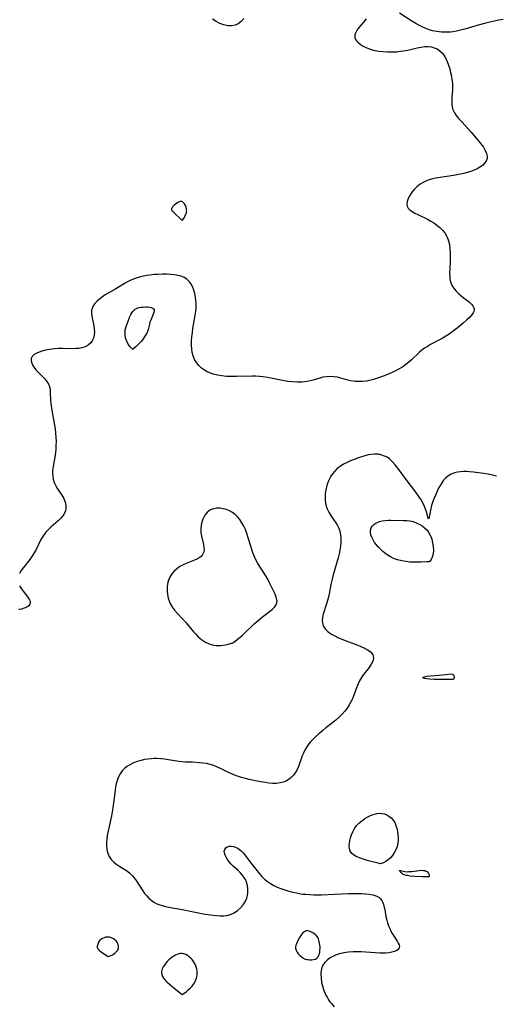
# Model space of a CAD drawing. Header units: inches. Extents: x 1073367 to 1082519, y 1569854 to 1574957.
# Tile 99 of 256: x 1075093 to 1075286, y 1573451 to 1573850. Entities that reach past the tile are written whole.
import ezdxf

# ---------------------------------------------------------------- set-up
doc = ezdxf.new("R2010")
doc.units = ezdxf.units.IN
doc.header["$MEASUREMENT"] = 0
doc.layers.add('CGG_CurvaNivelLidar_v1', color=7, linetype='Continuous', lineweight=30, true_color=0x008008)

msp = doc.modelspace()

# ---------------------------------------------------------------- linework, layer by layer
at = {"layer": 'CGG_CurvaNivelLidar_v1'}
for points in [[(1075288.6769, 1573850.3562, 66), (1075286.9284, 1573850.0698, 66), (1075283.8281, 1573849.4571, 66), (1075281.1705, 1573848.8267, 66), (1075278.5837, 1573848.1224, 66), (1075273.1226, 1573846.4998, 66), (1075271.4571, 1573846.0408, 66), (1075269.7882, 1573845.655, 66), (1075268.2685, 1573845.4019, 66), (1075267.3009, 1573845.3009, 66), (1075265.4715, 1573845.2279, 66), (1075263.6419, 1573845.2971, 66), (1075261.8227, 1573845.5062, 66), (1075260.0256, 1573845.8646, 66), (1075258.7142, 1573846.2377, 66), (1075257.2946, 1573846.7572, 66), (1075255.9022, 1573847.3712, 66), (1075254.5343, 1573848.0598, 66), (1075253.2959, 1573848.7462, 66), (1075251.6743, 1573849.7221, 66), (1075246.6852, 1573852.9628, 66)], [(1075233.131, 1573850.6811, 66), (1075231.3139, 1573848.5009, 66), (1075230.5167, 1573847.5103, 66), (1075229.7925, 1573846.5464, 66), (1075229.1794, 1573845.6156, 66), (1075228.779, 1573844.8481, 66), (1075228.5504, 1573844.1661, 66), (1075228.4817, 1573843.4933, 66), (1075228.5929, 1573842.8463, 66), (1075228.8677, 1573842.2177, 66), (1075229.2349, 1573841.6793, 66), (1075229.7024, 1573841.1655, 66), (1075230.7343, 1573840.3241, 66), (1075231.9755, 1573839.5703, 66), (1075233.3767, 1573838.9118, 66), (1075235.1791, 1573838.2714, 66), (1075236.6875, 1573837.8719, 66), (1075238.2501, 1573837.5755, 66), (1075240.0114, 1573837.375, 66), (1075241.8008, 1573837.2742, 66), (1075243.7044, 1573837.2491, 66), (1075245.6088, 1573837.3352, 66), (1075246.9698, 1573837.4851, 66), (1075248.3231, 1573837.6972, 66), (1075249.9837, 1573838.0195, 66), (1075253.8904, 1573838.8846, 66), (1075255.4124, 1573839.1814, 66), (1075256.8917, 1573839.3773, 66), (1075258.3192, 1573839.4152, 66), (1075259.5805, 1573839.2676, 66), (1075260.7716, 1573838.9559, 66), (1075261.8736, 1573838.4985, 66), (1075263.071, 1573837.731, 66), (1075264.0588, 1573836.6899, 66), (1075264.766, 1573835.6737, 66), (1075265.4067, 1573834.5427, 66), (1075265.9824, 1573833.3226, 66), (1075266.556, 1573831.8528, 66), (1075267.0133, 1573830.4199, 66), (1075267.3976, 1573828.9543, 66), (1075267.7111, 1573827.475, 66), (1075267.9512, 1573825.9996, 66), (1075268.1038, 1573824.6179, 66), (1075268.1549, 1573823.701, 66), (1075268.1515, 1573822.8242, 66), (1075268.1002, 1573821.7408, 66), (1075267.8968, 1573818.8508, 66), (1075267.8437, 1573817.4294, 66), (1075267.8845, 1573816.0452, 66), (1075267.9961, 1573815.1178, 66), (1075268.205, 1573814.2202, 66), (1075268.5199, 1573813.3825, 66), (1075268.9368, 1573812.5732, 66), (1075269.6926, 1573811.4364, 66), (1075270.7317, 1573810.1369, 66), (1075271.8848, 1573808.8406, 66), (1075275.7077, 1573804.7045, 66), (1075276.9872, 1573803.2631, 66), (1075278.6298, 1573801.3242, 66), (1075279.7126, 1573799.9526, 66), (1075280.6754, 1573798.5916, 66), (1075281.4635, 1573797.2472, 66), (1075281.9479, 1573796.1188, 66), (1075282.2086, 1573795.0239, 66), (1075282.1875, 1573793.9804, 66), (1075281.8352, 1573792.9978, 66), (1075281.1956, 1573792.086, 66), (1075280.3257, 1573791.2466, 66), (1075279.3036, 1573790.5057, 66), (1075278.1396, 1573789.841, 66), (1075276.8948, 1573789.2694, 66), (1075275.5648, 1573788.7657, 66), (1075274.1695, 1573788.323, 66), (1075272.7069, 1573787.9314, 66), (1075271.3468, 1573787.6189, 66), (1075269.9653, 1573787.3448, 66), (1075268.5693, 1573787.1091, 66), (1075263.2169, 1573786.3513, 66), (1075261.3236, 1573786.0119, 66), (1075259.9973, 1573785.7234, 66), (1075258.7121, 1573785.3645, 66), (1075257.6252, 1573784.9662, 66), (1075256.5841, 1573784.4895, 66), (1075255.0396, 1573783.5823, 66), (1075253.6547, 1573782.5078, 66), (1075252.5977, 1573781.4469, 66), (1075251.6781, 1573780.3127, 66), (1075250.8289, 1573779.0407, 66), (1075250.1658, 1573777.7727, 66), (1075249.7359, 1573776.5484, 66), (1075249.6025, 1573775.5551, 66), (1075249.7254, 1573774.7323, 66), (1075250.1847, 1573773.9155, 66), (1075250.4013, 1573773.6654, 66), (1075250.8402, 1573773.25, 66), (1075251.7859, 1573772.5538, 66), (1075252.8988, 1573771.8933, 66), (1075254.1312, 1573771.2533, 66), (1075258.006, 1573769.3758, 66), (1075259.3188, 1573768.6617, 66), (1075260.5942, 1573767.8833, 66), (1075261.8107, 1573767.0339, 66), (1075262.9994, 1573766.0585, 66), (1075264.0769, 1573764.9967, 66), (1075265.0176, 1573763.8462, 66), (1075265.7882, 1573762.5997, 66), (1075266.045, 1573762.0625, 66), (1075266.5597, 1573760.6243, 66), (1075266.9076, 1573759.1091, 66), (1075267.1236, 1573757.5399, 66), (1075267.2349, 1573755.9363, 66), (1075267.2616, 1573754.3154, 66), (1075267.2069, 1573752.4258, 66), (1075267.0495, 1573749.3493, 66), (1075267.0039, 1573747.8569, 66), (1075267.0205, 1573746.4151, 66), (1075267.1177, 1573745.2081, 66), (1075267.3454, 1573744.0554, 66), (1075267.7451, 1573742.9696, 66), (1075268.3062, 1573741.9441, 66), (1075268.9456, 1573741.0531, 66), (1075269.6751, 1573740.2087, 66), (1075270.5882, 1573739.2916, 66), (1075271.5572, 1573738.4262, 66), (1075272.5561, 1573737.616, 66), (1075274.3476, 1573736.2674, 66), (1075275.1616, 1573735.616, 66), (1075275.8679, 1573734.9574, 66), (1075276.4303, 1573734.278, 66), (1075276.744, 1573733.7197, 66), (1075276.931, 1573733.0303, 66), (1075276.8864, 1573732.2868, 66), (1075276.5534, 1573731.4275, 66), (1075275.9097, 1573730.4951, 66), (1075275.0478, 1573729.5618, 66), (1075274.0317, 1573728.6148, 66), (1075272.4301, 1573727.2265, 66), (1075269.9912, 1573725.2262, 66), (1075268.4338, 1573724.0351, 66), (1075266.7633, 1573722.8476, 66), (1075265.3986, 1573721.946, 66), (1075264.0101, 1573721.0938, 66), (1075262.6007, 1573720.3023, 66), (1075259.1685, 1573718.5427, 66), (1075257.9512, 1573717.8398, 66), (1075256.778, 1573717.0728, 66), (1075255.6604, 1573716.2349, 66), (1075254.618, 1573715.3362, 66), (1075251.5747, 1573712.4098, 66), (1075250.4837, 1573711.4363, 66), (1075249.2587, 1573710.4721, 66), (1075247.9659, 1573709.5856, 66), (1075246.7713, 1573708.8662, 66), (1075245.539, 1573708.1971, 66), (1075244.2784, 1573707.5667, 66), (1075242.7263, 1573706.8453, 66), (1075241.1508, 1573706.1697, 66), (1075238.5238, 1573705.1749, 66), (1075236.1515, 1573704.4264, 66), (1075234.9695, 1573704.1203, 66), (1075233.2794, 1573703.7885, 66), (1075231.5873, 1573703.5901, 66), (1075229.9031, 1573703.5423, 66), (1075228.7864, 1573703.6062, 66), (1075227.8997, 1573703.7148, 66), (1075226.8163, 1573703.9082, 66), (1075225.747, 1573704.1539, 66), (1075222.9154, 1573704.94, 66), (1075221.5069, 1573705.2881, 66), (1075220.035, 1573705.5356, 66), (1075218.5572, 1573705.6293, 66), (1075217.0511, 1573705.5403, 66), (1075215.5597, 1573705.2837, 66), (1075214.2702, 1573704.948, 66), (1075211.6822, 1573704.1667, 66), (1075210.4619, 1573703.8475, 66), (1075209.2166, 1573703.5881, 66), (1075208.2184, 1573703.4373, 66), (1075207.022, 1573703.3295, 66), (1075205.1593, 1573703.2987, 66), (1075203.2744, 1573703.4006, 66), (1075201.3773, 1573703.6086, 66), (1075198.5522, 1573704.0764, 66), (1075193.0873, 1573705.2096, 66), (1075191.3766, 1573705.4918, 66), (1075189.8636, 1573705.6657, 66), (1075188.3426, 1573705.7612, 66), (1075186.9659, 1573705.78, 66), (1075180.4653, 1573705.5924, 66), (1075178.2434, 1573705.5797, 66), (1075176.4024, 1573705.662, 66), (1075174.5679, 1573705.8458, 66), (1075172.7746, 1573706.1405, 66), (1075171.0426, 1573706.5653, 66), (1075169.9578, 1573706.9268, 66), (1075168.9197, 1573707.3686, 66), (1075167.5665, 1573708.1337, 66), (1075166.3307, 1573709.0556, 66), (1075165.2252, 1573710.1162, 66), (1075164.2808, 1573711.288, 66), (1075163.4993, 1573712.5702, 66), (1075162.9056, 1573713.954, 66), (1075162.5485, 1573715.2884, 66), (1075162.3389, 1573716.6853, 66), (1075162.2429, 1573718.3625, 66), (1075162.2732, 1573720.0837, 66), (1075162.396, 1573721.7357, 66), (1075162.5953, 1573723.4028, 66), (1075162.8575, 1573725.0807, 66), (1075163.519, 1573728.8259, 66), (1075163.7771, 1573730.4601, 66), (1075163.9786, 1573732.0876, 66), (1075164.0942, 1573733.7036, 66), (1075164.1042, 1573735.0944, 66), (1075164.0318, 1573736.4651, 66), (1075163.8819, 1573737.8077, 66), (1075163.6034, 1573739.3311, 66), (1075163.2568, 1573740.5831, 66), (1075162.8083, 1573741.7673, 66), (1075162.2568, 1573742.8668, 66), (1075161.4338, 1573744.0645, 66), (1075160.4275, 1573745.0561, 66), (1075159.2919, 1573745.7662, 66), (1075158.0088, 1573746.279, 66), (1075156.7098, 1573746.6113, 66), (1075155.3365, 1573746.8427, 66), (1075153.7969, 1573747.015, 66), (1075152.2101, 1573747.1103, 66), (1075150.4405, 1573747.1213, 66), (1075148.6479, 1573747.0501, 66), (1075147.0824, 1573746.9313, 66), (1075145.5187, 1573746.7586, 66), (1075144.1706, 1573746.5612, 66), (1075142.8352, 1573746.3169, 66), (1075141.5181, 1573746.0218, 66), (1075140.2414, 1573745.6733, 66), (1075138.9958, 1573745.255, 66), (1075137.3162, 1573744.5346, 66), (1075136.3137, 1573744.0192, 66), (1075135.3365, 1573743.4652, 66), (1075131.5192, 1573741.1387, 66), (1075128.4478, 1573739.4666, 66), (1075127.2566, 1573738.7495, 66), (1075126.1189, 1573737.9837, 66), (1075125.0509, 1573737.1729, 66), (1075123.9238, 1573736.1745, 66), (1075122.9606, 1573735.1158, 66), (1075122.214, 1573733.9912, 66), (1075121.7509, 1573732.7905, 66), (1075121.6988, 1573732.5388, 66), (1075121.6233, 1573731.315, 66), (1075121.7574, 1573730.0335, 66), (1075122.5817, 1573726.1003, 66), (1075122.7723, 1573724.8465, 66), (1075122.8455, 1573723.6124, 66), (1075122.744, 1573722.3182, 66), (1075122.449, 1573721.1075, 66), (1075121.9578, 1573720.0231, 66), (1075121.703, 1573719.6361, 66), (1075121.3871, 1573719.2538, 66), (1075120.3852, 1573718.3918, 66), (1075119.1613, 1573717.7127, 66), (1075117.7611, 1573717.2387, 66), (1075116.6372, 1573717.0327, 66), (1075115.4519, 1573716.9254, 66), (1075113.6654, 1573716.8879, 66), (1075110.0762, 1573716.9672, 66), (1075108.3278, 1573716.9615, 66), (1075106.475, 1573716.8501, 66), (1075104.6637, 1573716.6222, 66), (1075103.0436, 1573716.3065, 66), (1075101.5184, 1573715.9009, 66), (1075100.4263, 1573715.5289, 66), (1075099.4371, 1573715.1011, 66), (1075098.404, 1573714.4879, 66), (1075097.606, 1573713.7403, 66), (1075097.1708, 1573712.8839, 66), (1075097.1512, 1573711.9716, 66), (1075097.4481, 1573710.9849, 66), (1075097.8882, 1573710.102, 66), (1075098.4644, 1573709.2023, 66), (1075099.1528, 1573708.3071, 66), (1075099.9139, 1573707.452, 66), (1075102.7395, 1573704.6443, 66), (1075103.6101, 1573703.6156, 66), (1075104.2851, 1573702.5047, 66), (1075104.6269, 1573701.5714, 66), (1075104.8701, 1573700.2421, 66), (1075104.9639, 1573698.8262, 66), (1075105.0603, 1573696.1132, 66), (1075105.1502, 1573694.8599, 66), (1075105.2865, 1573693.5832, 66), (1075105.5195, 1573692.0243, 66), (1075106.698, 1573685.897, 66), (1075106.9421, 1573684.3618, 66), (1075107.1317, 1573682.6853, 66), (1075107.24, 1573681.0013, 66), (1075107.2774, 1573679.3147, 66), (1075107.246, 1573677.6328, 66), (1075107.1438, 1573675.9631, 66), (1075106.87, 1573673.6557, 66), (1075106.0652, 1573669.1015, 66), (1075105.8855, 1573667.5521, 66), (1075105.8489, 1573666.3301, 66), (1075105.9251, 1573665.1278, 66), (1075106.1285, 1573663.9553, 66), (1075106.5657, 1573662.5694, 66), (1075107.1797, 1573661.2517, 66), (1075107.9035, 1573660.0395, 66), (1075109.6086, 1573657.4822, 66), (1075110.42, 1573656.0866, 66), (1075111.0135, 1573654.6916, 66), (1075111.3161, 1573653.2787, 66), (1075111.3016, 1573652.2114, 66), (1075111.0822, 1573651.1609, 66), (1075110.6694, 1573650.1475, 66), (1075109.982, 1573649.0617, 66), (1075109.1118, 1573648.0351, 66), (1075108.1106, 1573647.0532, 66), (1075105.2851, 1573644.5862, 66), (1075104.1849, 1573643.5431, 66), (1075103.1552, 1573642.4274, 66), (1075102.5049, 1573641.6039, 66), (1075101.9107, 1573640.7386, 66), (1075101.1709, 1573639.4694, 66), (1075099.1847, 1573635.4781, 66), (1075098.3847, 1573634.0449, 66), (1075097.4553, 1573632.6117, 66), (1075096.621, 1573631.4644, 66), (1075094.0889, 1573628.1991, 66), (1075093.1941, 1573626.9284, 66), (1075092.4597, 1573625.6717, 66)], [(1075183.4454, 1573850.7596, 65.5), (1075182.4365, 1573849.6024, 65.5), (1075181.2474, 1573848.6985, 65.5), (1075179.9162, 1573848.0731, 65.5), (1075178.4831, 1573847.7725, 65.5), (1075176.9638, 1573847.8385, 65.5), (1075175.4011, 1573848.2108, 65.5), (1075173.8191, 1573848.8159, 65.5), (1075172.2685, 1573849.587, 65.5), (1075170.7702, 1573850.4905, 65.5)], [(1075286.0081, 1573665.1438, 66.5), (1075284.3522, 1573665.5841, 66.5), (1075282.6593, 1573665.954, 66.5), (1075280.9424, 1573666.2643, 66.5), (1075279.6582, 1573666.4609, 66.5), (1075276.7223, 1573666.8281, 66.5), (1075275.0871, 1573666.9763, 66.5), (1075273.8363, 1573667.0461, 66.5), (1075272.6049, 1573667.0588, 66.5), (1075271.3455, 1573666.9903, 66.5), (1075270.1229, 1573666.8197, 66.5), (1075268.9484, 1573666.5254, 66.5), (1075267.5707, 1573665.9601, 66.5), (1075266.3039, 1573665.1887, 66.5), (1075265.3635, 1573664.4178, 66.5), (1075264.5164, 1573663.5365, 66.5), (1075263.7714, 1573662.5578, 66.5), (1075263.1225, 1573661.4778, 66.5), (1075262.5479, 1573660.3353, 66.5), (1075261.3725, 1573657.7388, 66.5), (1075260.7579, 1573656.3183, 66.5), (1075260.1928, 1573654.9087, 66.5), (1075259.6326, 1573653.2727, 66.5), (1075259.1713, 1573651.4575, 66.5), (1075258.5675, 1573648.0661, 66.5), (1075258.4301, 1573647.7394, 66.5), (1075258.2804, 1573648.0122, 66.5), (1075257.8355, 1573649.8401, 66.5), (1075257.4811, 1573651.1399, 66.5), (1075256.8577, 1573652.8827, 66.5), (1075256.2369, 1573654.1719, 66.5), (1075255.434, 1573655.5593, 66.5), (1075254.5197, 1573656.9593, 66.5), (1075253.525, 1573658.3662, 66.5), (1075252.5085, 1573659.7332, 66.5), (1075249.3579, 1573663.8691, 66.5), (1075246.0132, 1573668.4346, 66.5), (1075244.9633, 1573669.7713, 66.5), (1075243.8185, 1573671.0704, 66.5), (1075242.5821, 1573672.1934, 66.5), (1075241.6177, 1573672.8475, 66.5), (1075240.5878, 1573673.3736, 66.5), (1075239.5041, 1573673.7684, 66.5), (1075238.1584, 1573674.0595, 66.5), (1075236.5125, 1573674.1535, 66.5), (1075235.1982, 1573674.0452, 66.5), (1075233.8752, 1573673.8055, 66.5), (1075232.5501, 1573673.4627, 66.5), (1075229.9641, 1573672.6015, 66.5), (1075228.2825, 1573671.9861, 66.5), (1075226.8339, 1573671.4029, 66.5), (1075225.4132, 1573670.7678, 66.5), (1075223.9485, 1573670.0242, 66.5), (1075222.5674, 1573669.1762, 66.5), (1075221.42, 1573668.2885, 66.5), (1075220.3811, 1573667.2877, 66.5), (1075219.4655, 1573666.1803, 66.5), (1075218.8056, 1573665.1762, 66.5), (1075218.238, 1573664.1129, 66.5), (1075217.9048, 1573663.3706, 66.5), (1075217.4841, 1573662.2647, 66.5), (1075217.0753, 1573660.9286, 66.5), (1075216.7606, 1573659.5703, 66.5), (1075216.5465, 1573658.2019, 66.5), (1075216.4454, 1573656.8343, 66.5), (1075216.4725, 1573655.4976, 66.5), (1075216.6393, 1573654.1846, 66.5), (1075216.9217, 1573653.0263, 66.5), (1075217.3232, 1573651.9068, 66.5), (1075218.078, 1573650.3888, 66.5), (1075218.9845, 1573648.9593, 66.5), (1075220.8693, 1573646.2877, 66.5), (1075221.4891, 1573645.2128, 66.5), (1075222.009, 1573644.0835, 66.5), (1075222.4082, 1573642.9034, 66.5), (1075222.7022, 1573641.4659, 66.5), (1075222.8355, 1573639.9776, 66.5), (1075222.8375, 1573638.4522, 66.5), (1075222.7185, 1573636.7875, 66.5), (1075222.5073, 1573635.2189, 66.5), (1075222.2043, 1573633.6451, 66.5), (1075221.8217, 1573632.0957, 66.5), (1075219.7908, 1573625.2333, 66.5), (1075219.3151, 1573623.4474, 66.5), (1075218.8239, 1573621.2788, 66.5), (1075218.0631, 1573617.5179, 66.5), (1075217.657, 1573615.6805, 66.5), (1075217.1884, 1573613.8979, 66.5), (1075215.6757, 1573609.2604, 66.5), (1075215.3692, 1573607.8793, 66.5), (1075215.2697, 1573606.6776, 66.5), (1075215.3647, 1573605.5246, 66.5), (1075215.6846, 1573604.447, 66.5), (1075216.4345, 1573603.2368, 66.5), (1075217.5118, 1573602.1872, 66.5), (1075218.2756, 1573601.6388, 66.5), (1075219.1124, 1573601.1292, 66.5), (1075220.3568, 1573600.4639, 66.5), (1075221.6818, 1573599.831, 66.5), (1075223.9256, 1573598.8703, 66.5), (1075229.7923, 1573596.6231, 66.5), (1075231.0331, 1573596.1123, 66.5), (1075232.4352, 1573595.4705, 66.5), (1075233.6954, 1573594.7853, 66.5), (1075234.7597, 1573594.0389, 66.5), (1075235.5604, 1573593.2098, 66.5), (1075235.8427, 1573592.7423, 66.5), (1075236.0375, 1573592.1692, 66.5), (1075236.0847, 1573591.394, 66.5), (1075235.8052, 1573590.1847, 66.5), (1075235.2068, 1573588.9297, 66.5), (1075234.3786, 1573587.656, 66.5), (1075231.6757, 1573584.1832, 66.5), (1075230.8288, 1573582.9238, 66.5), (1075230.6027, 1573582.5378, 66.5), (1075229.8398, 1573580.992, 66.5), (1075229.1874, 1573579.3625, 66.5), (1075227.964, 1573576.0041, 66.5), (1075227.2664, 1573574.3453, 66.5), (1075226.26, 1573572.4626, 66.5), (1075225.3921, 1573571.1361, 66.5), (1075224.4285, 1573569.8655, 66.5), (1075223.3727, 1573568.659, 66.5), (1075222.131, 1573567.4317, 66.5), (1075220.8126, 1573566.2676, 66.5), (1075219.6482, 1573565.3088, 66.5), (1075216.8289, 1573563.1128, 66.5), (1075215.3799, 1573561.9505, 66.5), (1075213.9679, 1573560.7565, 66.5), (1075212.605, 1573559.5315, 66.5), (1075211.6373, 1573558.6009, 66.5), (1075210.7224, 1573557.6376, 66.5), (1075209.8799, 1573556.6254, 66.5), (1075209.0211, 1573555.3871, 66.5), (1075208.2732, 1573554.0807, 66.5), (1075207.6954, 1573552.8833, 66.5), (1075207.2219, 1573551.7581, 66.5), (1075205.6614, 1573547.4283, 66.5), (1075204.9747, 1573545.9419, 66.5), (1075204.3479, 1573544.9311, 66.5), (1075203.6212, 1573543.9992, 66.5), (1075202.7767, 1573543.124, 66.5), (1075201.8453, 1573542.3541, 66.5), (1075200.8294, 1573541.7094, 66.5), (1075199.5514, 1573541.145, 66.5), (1075198.1838, 1573540.7822, 66.5), (1075196.7092, 1573540.6175, 66.5), (1075195.1796, 1573540.6204, 66.5), (1075193.6733, 1573540.7394, 66.5), (1075192.1401, 1573540.9406, 66.5), (1075189.6018, 1573541.3827, 66.5), (1075185.6962, 1573542.1968, 66.5), (1075184.1032, 1573542.5829, 66.5), (1075182.5284, 1573543.0128, 66.5), (1075180.981, 1573543.4994, 66.5), (1075179.4712, 1573544.0593, 66.5), (1075178.835, 1573544.3279, 66.5), (1075177.3165, 1573545.039, 66.5), (1075174.3178, 1573546.5397, 66.5), (1075172.7982, 1573547.2331, 66.5), (1075171.3223, 1573547.8018, 66.5), (1075169.8158, 1573548.2701, 66.5), (1075168.2835, 1573548.6275, 66.5), (1075166.8936, 1573548.8478, 66.5), (1075165.4913, 1573548.9953, 66.5), (1075162.7082, 1573549.165, 66.5), (1075159.8835, 1573549.2706, 66.5), (1075158.4739, 1573549.371, 66.5), (1075157.1253, 1573549.5328, 66.5), (1075152.8871, 1573550.2127, 66.5), (1075151.3482, 1573550.4302, 66.5), (1075149.7771, 1573550.6023, 66.5), (1075148.2051, 1573550.692, 66.5), (1075147.0434, 1573550.686, 66.5), (1075145.8852, 1573550.6185, 66.5), (1075144.5307, 1573550.4658, 66.5), (1075143.1908, 1573550.2423, 66.5), (1075141.8712, 1573549.9542, 66.5), (1075140.2693, 1573549.5064, 66.5), (1075138.7324, 1573548.94, 66.5), (1075137.4789, 1573548.3365, 66.5), (1075136.3084, 1573547.6216, 66.5), (1075135.2398, 1573546.7901, 66.5), (1075134.1559, 1573545.6772, 66.5), (1075133.2447, 1573544.4207, 66.5), (1075132.5215, 1573543.0382, 66.5), (1075132.0694, 1573541.7929, 66.5), (1075131.7266, 1573540.4836, 66.5), (1075131.4666, 1573539.1687, 66.5), (1075131.2578, 1573537.8194, 66.5), (1075130.7877, 1573533.6901, 66.5), (1075130.3675, 1573530.69, 66.5), (1075129.7364, 1573527.4872, 66.5), (1075128.5234, 1573521.8818, 66.5), (1075128.0843, 1573519.4475, 66.5), (1075127.8909, 1573518.0322, 66.5), (1075127.7685, 1573516.6454, 66.5), (1075127.7394, 1573515.296, 66.5), (1075127.8561, 1573513.8424, 66.5), (1075128.246, 1573512.282, 66.5), (1075128.8378, 1573510.9823, 66.5), (1075129.6335, 1573509.7979, 66.5), (1075130.693, 1573508.6641, 66.5), (1075131.9125, 1573507.6816, 66.5), (1075133.2038, 1573506.8548, 66.5), (1075134.5419, 1573506.0682, 66.5), (1075135.8227, 1573505.261, 66.5), (1075137.0454, 1573504.3554, 66.5), (1075138.1935, 1573503.2855, 66.5), (1075139.0412, 1573502.2988, 66.5), (1075139.8434, 1573501.1989, 66.5), (1075142.4785, 1573497.0095, 66.5), (1075143.24, 1573495.9811, 66.5), (1075144.0657, 1573495.0067, 66.5), (1075144.95, 1573494.0956, 66.5), (1075145.9204, 1573493.2394, 66.5), (1075146.9679, 1573492.4925, 66.5), (1075147.9826, 1573491.9374, 66.5), (1075149.0623, 1573491.4793, 66.5), (1075150.3888, 1573491.0461, 66.5), (1075151.7708, 1573490.6978, 66.5), (1075153.0351, 1573490.4399, 66.5), (1075158.4198, 1573489.5044, 66.5), (1075163.7491, 1573488.3785, 66.5), (1075167.0265, 1573487.7454, 66.5), (1075169.9665, 1573487.3121, 66.5), (1075172.533, 1573487.0476, 66.5), (1075173.9501, 1573486.9461, 66.5), (1075175.3238, 1573486.9224, 66.5), (1075176.6489, 1573487.0306, 66.5), (1075178.1443, 1573487.4004, 66.5), (1075179.5831, 1573488.0852, 66.5), (1075180.9026, 1573489.0122, 66.5), (1075182.1048, 1573490.1129, 66.5), (1075183.1604, 1573491.3195, 66.5), (1075184.0422, 1573492.6301, 66.5), (1075184.6843, 1573494.0421, 66.5), (1075184.97, 1573495.1585, 66.5), (1075185.1108, 1573496.3138, 66.5), (1075185.1202, 1573497.7302, 66.5), (1075184.9523, 1573499.1412, 66.5), (1075184.5871, 1573500.5123, 66.5), (1075184.1264, 1573501.5849, 66.5), (1075183.5394, 1573502.5994, 66.5), (1075182.8289, 1573503.5755, 66.5), (1075182.038, 1573504.4754, 66.5), (1075181.1922, 1573505.2913, 66.5), (1075179.1564, 1573507.002, 66.5), (1075178.3006, 1573507.8506, 66.5), (1075177.5209, 1573508.7647, 66.5), (1075176.8335, 1573509.7155, 66.5), (1075176.2596, 1573510.6744, 66.5), (1075175.8518, 1573511.5509, 66.5), (1075175.6026, 1573512.389, 66.5), (1075175.5548, 1573513.1669, 66.5), (1075175.7414, 1573513.8578, 66.5), (1075176.1363, 1573514.4361, 66.5), (1075176.7051, 1573514.8691, 66.5), (1075177.5106, 1573515.1438, 66.5), (1075178.4365, 1573515.1834, 66.5), (1075179.2532, 1573515.0357, 66.5), (1075180.0938, 1573514.7469, 66.5), (1075181.2151, 1573514.1819, 66.5), (1075182.2953, 1573513.4323, 66.5), (1075183.2825, 1573512.5073, 66.5), (1075183.9548, 1573511.6846, 66.5), (1075186.1853, 1573508.5038, 66.5), (1075188.3017, 1573505.7654, 66.5), (1075189.8113, 1573503.9595, 66.5), (1075190.8385, 1573502.8514, 66.5), (1075191.9195, 1573501.8028, 66.5), (1075193.0614, 1573500.834, 66.5), (1075194.2745, 1573499.9694, 66.5), (1075195.636, 1573499.1915, 66.5), (1075197.0692, 1573498.5258, 66.5), (1075198.5553, 1573497.943, 66.5), (1075200.1444, 1573497.401, 66.5), (1075201.7642, 1573496.918, 66.5), (1075203.3291, 1573496.5124, 66.5), (1075204.9099, 1573496.1629, 66.5), (1075206.5029, 1573495.8762, 66.5), (1075207.4918, 1573495.7349, 66.5), (1075208.4838, 1573495.6251, 66.5), (1075210.3232, 1573495.5039, 66.5), (1075211.8916, 1573495.4556, 66.5), (1075215.0237, 1573495.4635, 66.5), (1075220.3302, 1573495.6522, 66.5), (1075225.97, 1573495.9683, 66.5), (1075227.3536, 1573496.0034, 66.5), (1075230.0531, 1573496.0104, 66.5), (1075231.3567, 1573495.9764, 66.5), (1075232.9171, 1573495.8699, 66.5), (1075234.408, 1573495.6869, 66.5), (1075235.802, 1573495.422, 66.5), (1075236.6692, 1573495.188, 66.5), (1075237.4682, 1573494.8824, 66.5), (1075238.252, 1573494.4345, 66.5), (1075238.9191, 1573493.856, 66.5), (1075239.4391, 1573493.1662, 66.5), (1075239.8481, 1573492.3682, 66.5), (1075240.1273, 1573491.6098, 66.5), (1075240.3559, 1573490.7987, 66.5), (1075240.6452, 1573489.4692, 66.5), (1075241.1568, 1573486.6424, 66.5), (1075241.4616, 1573485.2039, 66.5), (1075241.7891, 1573483.9931, 66.5), (1075242.1919, 1573482.8382, 66.5), (1075242.6657, 1573481.718, 66.5), (1075243.1927, 1573480.6391, 66.5), (1075243.6824, 1573479.7401, 66.5), (1075244.1939, 1573478.8884, 66.5), (1075245.6766, 1573476.6677, 66.5), (1075246.1543, 1573475.8619, 66.5), (1075246.4827, 1573475.1095, 66.5), (1075246.5927, 1573474.6128, 66.5), (1075246.571, 1573474.1138, 66.5), (1075246.384, 1573473.6549, 66.5), (1075246.0977, 1573473.3075, 66.5), (1075245.5441, 1573472.8976, 66.5), (1075244.6447, 1573472.481, 66.5), (1075243.5604, 1573472.1565, 66.5), (1075242.3353, 1573471.9199, 66.5), (1075241.0049, 1573471.7716, 66.5), (1075239.8909, 1573471.7197, 66.5), (1075238.7407, 1573471.7282, 66.5), (1075236.8288, 1573471.8513, 66.5), (1075232.9965, 1573472.1713, 66.5), (1075231.0456, 1573472.2897, 66.5), (1075228.5226, 1573472.3246, 66.5), (1075227.8557, 1573472.3003, 66.5), (1075225.9535, 1573472.1476, 66.5), (1075224.1001, 1573471.8713, 66.5), (1075222.3238, 1573471.4592, 66.5), (1075220.6605, 1573470.8874, 66.5), (1075219.5868, 1573470.3821, 66.5), (1075218.5835, 1573469.8101, 66.5), (1075217.427, 1573469.0241, 66.5), (1075216.4272, 1573468.1425, 66.5), (1075215.6464, 1573467.1269, 66.5), (1075215.1415, 1573465.9688, 66.5), (1075214.8642, 1573464.6801, 66.5), (1075214.7708, 1573463.2973, 66.5), (1075214.8429, 1573461.7008, 66.5), (1075215.0713, 1573460.0618, 66.5), (1075215.4149, 1573458.5048, 66.5), (1075215.8741, 1573456.9596, 66.5), (1075216.355, 1573455.6725, 66.5), (1075216.9267, 1573454.4246, 66.5), (1075217.375, 1573453.604, 66.5), (1075217.8755, 1573452.8144, 66.5), (1075218.4344, 1573452.0519, 66.5), (1075219.0362, 1573451.312, 66.5), (1075220.1552, 1573450.0353, 66.5)], [(1075092.5152, 1573620.7185, 66), (1075093.1907, 1573619.5951, 66), (1075093.9743, 1573618.5034, 66), (1075095.8562, 1573616.0728, 66), (1075096.5009, 1573615.0274, 66), (1075096.7282, 1573614.4697, 66), (1075096.8184, 1573613.7197, 66), (1075096.5828, 1573613.0566, 66), (1075096.2335, 1573612.6358, 66), (1075095.3794, 1573612.0365, 66), (1075094.3929, 1573611.6031, 66), (1075093.2532, 1573611.2774, 66), (1075092.0028, 1573611.0789, 66)]]:
    msp.add_polyline3d(points, dxfattribs=at)
for points in [[(1075158.5, 1573768.8387, 66), (1075159.3658, 1573770.1505, 66), (1075159.8765, 1573771.13, 66), (1075160.0786, 1573771.6446, 66), (1075160.2036, 1573772.0863, 66), (1075160.277, 1573772.506, 66), (1075160.2979, 1573772.8868, 66), (1075160.2785, 1573773.243, 66), (1075160.2286, 1573773.5956, 66), (1075160.0442, 1573774.2656, 66), (1075159.7761, 1573774.9037, 66), (1075159.3646, 1573775.6217, 66), (1075159.1319, 1573775.9365, 66), (1075158.8813, 1573776.2071, 66), (1075158.6105, 1573776.4175, 66), (1075158.3149, 1573776.546, 66), (1075157.9912, 1573776.5748, 66), (1075157.6458, 1573776.5219, 66), (1075156.9199, 1573776.2495, 66), (1075156.5518, 1573776.0554, 66), (1075155.8344, 1573775.5842, 66), (1075155.1705, 1573775.0396, 66), (1075154.6027, 1573774.462, 66), (1075154.3803, 1573774.1679, 66), (1075154.2217, 1573773.8725, 66), (1075154.1519, 1573773.5767, 66), (1075154.1927, 1573773.281, 66), (1075154.3252, 1573772.9857, 66), (1075154.7741, 1573772.3959, 66)], [(1075138.5, 1573716.6665, 66), (1075138.3358, 1573716.7566, 66), (1075137.9474, 1573717.0894, 66), (1075137.4166, 1573717.635, 66), (1075136.8275, 1573718.3681, 66), (1075136.2654, 1573719.2654, 66), (1075135.8293, 1573720.2409, 66), (1075135.515, 1573721.2994, 66), (1075135.3338, 1573722.3925, 66), (1075135.2933, 1573723.4698, 66), (1075135.3938, 1573724.4849, 66), (1075135.6071, 1573725.3943, 66), (1075135.8702, 1573726.2681, 66), (1075136.4965, 1573728.1131, 66), (1075137.2091, 1573729.8857, 66), (1075137.6105, 1573730.7161, 66), (1075138.0555, 1573731.4863, 66), (1075138.5589, 1573732.1724, 66), (1075139.2735, 1573732.8434, 66), (1075139.4314, 1573732.9495, 66), (1075140.1545, 1573733.3069, 66), (1075140.9543, 1573733.551, 66), (1075141.8023, 1573733.7093, 66), (1075142.6739, 1573733.8003, 66), (1075143.5462, 1573733.835, 66), (1075144.3956, 1573733.8175, 66), (1075145.1958, 1573733.7453, 66), (1075145.9156, 1573733.6094, 66), (1075146.5158, 1573733.3938, 66), (1075146.9467, 1573733.0741, 66), (1075147.0523, 1573732.9206, 66), (1075147.125, 1573732.7412, 66), (1075147.1585, 1573732.197, 66), (1075147.0192, 1573731.5637, 66), (1075146.7624, 1573730.8638, 66), (1075145.7165, 1573728.4984, 66), (1075145.3989, 1573727.6418, 66), (1075145.1829, 1573726.9003, 66), (1075144.6339, 1573724.6238, 66), (1075144.3782, 1573723.8467, 66), (1075143.9334, 1573722.9098, 66), (1075143.3458, 1573721.9339, 66), (1075142.6547, 1573720.9548, 66), (1075141.9001, 1573720.0071, 66), (1075141.1218, 1573719.1253, 66), (1075140.3249, 1573718.3033, 66), (1075139.6056, 1573717.6177, 66)], [(1075178.5, 1573597.4188, 66.5), (1075178.7143, 1573597.4663, 66.5), (1075179.2882, 1573597.7922, 66.5), (1075180.1435, 1573598.3805, 66.5), (1075181.3822, 1573599.3668, 66.5), (1075182.8139, 1573600.6305, 66.5), (1075187.6768, 1573605.2868, 66.5), (1075189.2513, 1573606.7172, 66.5), (1075191.0144, 1573608.1889, 66.5), (1075194.9423, 1573611.1672, 66.5), (1075195.8779, 1573612.036, 66.5), (1075196.5889, 1573612.9857, 66.5), (1075196.7869, 1573613.4053, 66.5), (1075196.9444, 1573614.0088, 66.5), (1075196.9608, 1573614.6638, 66.5), (1075196.9031, 1573615.1103, 66.5), (1075196.6198, 1573616.1706, 66.5), (1075196.1802, 1573617.2954, 66.5), (1075193.9617, 1573622.0023, 66.5), (1075193.3594, 1573623.1647, 66.5), (1075192.4426, 1573624.7436, 66.5), (1075189.2389, 1573629.8066, 66.5), (1075188.5624, 1573630.9845, 66.5), (1075187.9443, 1573632.1892, 66.5), (1075187.5285, 1573633.1193, 66.5), (1075187.156, 1573634.0667, 66.5), (1075186.806, 1573635.0765, 66.5), (1075184.695, 1573641.9089, 66.5), (1075184.1112, 1573643.5489, 66.5), (1075183.4779, 1573644.97, 66.5), (1075182.7367, 1573646.3182, 66.5), (1075181.8874, 1573647.5742, 66.5), (1075180.9632, 1573648.6787, 66.5), (1075179.9482, 1573649.6606, 66.5), (1075178.8529, 1573650.4999, 66.5), (1075177.6841, 1573651.1679, 66.5), (1075176.4443, 1573651.6468, 66.5), (1075175.1091, 1573651.9817, 66.5), (1075173.7637, 1573652.1592, 66.5), (1075172.4435, 1573652.168, 66.5), (1075171.1858, 1573651.9848, 66.5), (1075170.0315, 1573651.5733, 66.5), (1075169.6077, 1573651.3334, 66.5), (1075168.5801, 1573650.469, 66.5), (1075167.7232, 1573649.3597, 66.5), (1075167.0286, 1573648.0741, 66.5), (1075166.5, 1573646.667, 66.5), (1075166.1737, 1573645.3102, 66.5), (1075166.0162, 1573643.9193, 66.5), (1075166.0527, 1573642.3918, 66.5), (1075166.2753, 1573640.8968, 66.5), (1075167.1275, 1573637.5521, 66.5), (1075167.3085, 1573636.3981, 66.5), (1075167.3331, 1573635.2932, 66.5), (1075167.2216, 1573634.5139, 66.5), (1075166.9222, 1573633.6935, 66.5), (1075166.5784, 1573633.1426, 66.5), (1075166.1382, 1573632.6487, 66.5), (1075165.358, 1573632.0447, 66.5), (1075164.4361, 1573631.5353, 66.5), (1075163.4152, 1573631.0894, 66.5), (1075160.0321, 1573629.7989, 66.5), (1075158.8886, 1573629.2789, 66.5), (1075157.5795, 1573628.5394, 66.5), (1075156.3554, 1573627.6671, 66.5), (1075155.2496, 1573626.6634, 66.5), (1075154.3039, 1573625.5386, 66.5), (1075153.5271, 1573624.3024, 66.5), (1075152.9422, 1573622.9723, 66.5), (1075152.5736, 1573621.5793, 66.5), (1075152.3913, 1573620.1334, 66.5), (1075152.3723, 1573618.6799, 66.5), (1075152.509, 1573617.2205, 66.5), (1075152.8209, 1573615.729, 66.5), (1075153.3164, 1573614.2787, 66.5), (1075153.8964, 1573613.0819, 66.5), (1075154.6004, 1573611.9325, 66.5), (1075155.4075, 1573610.8297, 66.5), (1075156.5605, 1573609.4791, 66.5), (1075160.1271, 1573605.6769, 66.5), (1075161.22, 1573604.426, 66.5), (1075163.0899, 1573602.1166, 66.5), (1075163.9832, 1573601.0714, 66.5), (1075165.004, 1573600.0442, 66.5), (1075166.3688, 1573598.915, 66.5), (1075167.8701, 1573597.9452, 66.5), (1075169.4692, 1573597.1965, 66.5), (1075171.1251, 1573596.7218, 66.5), (1075172.2957, 1573596.5666, 66.5), (1075174.2204, 1573596.5775, 66.5), (1075175.9398, 1573596.8016, 66.5), (1075177.3194, 1573597.0925, 66.5)], [(1075258.5, 1573630.4571, 66.5), (1075258.3246, 1573630.5013, 66.5), (1075257.744, 1573630.4918, 66.5), (1075255.4661, 1573630.3512, 66.5), (1075253.9397, 1573630.2957, 66.5), (1075252.4556, 1573630.305, 66.5), (1075250.8952, 1573630.3868, 66.5), (1075249.3099, 1573630.5509, 66.5), (1075247.535, 1573630.8473, 66.5), (1075245.8719, 1573631.2589, 66.5), (1075244.2706, 1573631.8287, 66.5), (1075242.939, 1573632.4895, 66.5), (1075241.7084, 1573633.2398, 66.5), (1075240.5666, 1573634.0828, 66.5), (1075239.9515, 1573634.6142, 66.5), (1075238.7469, 1573635.7529, 66.5), (1075238.1542, 1573636.3578, 66.5), (1075237.3166, 1573637.3169, 66.5), (1075236.5602, 1573638.3212, 66.5), (1075235.9032, 1573639.3559, 66.5), (1075235.3728, 1573640.4085, 66.5), (1075235.0202, 1573641.4039, 66.5), (1075234.8386, 1573642.3838, 66.5), (1075234.8647, 1573643.326, 66.5), (1075235.1207, 1573644.1827, 66.5), (1075235.5834, 1573644.9589, 66.5), (1075236.2291, 1573645.6282, 66.5), (1075236.905, 1573646.0932, 66.5), (1075237.6776, 1573646.4715, 66.5), (1075238.5262, 1573646.7723, 66.5), (1075239.676, 1573647.0515, 66.5), (1075240.8912, 1573647.2348, 66.5), (1075242.1499, 1573647.3328, 66.5), (1075243.1707, 1573647.3564, 66.5), (1075248.228, 1573647.2768, 66.5), (1075249.5803, 1573647.2004, 66.5), (1075250.9062, 1573647.0476, 66.5), (1075252.1915, 1573646.7767, 66.5), (1075253.4615, 1573646.3343, 66.5), (1075254.6691, 1573645.7434, 66.5), (1075255.8082, 1573645.0261, 66.5), (1075256.8657, 1573644.1931, 66.5), (1075257.8197, 1573643.2444, 66.5), (1075258.5638, 1573642.2488, 66.5), (1075259.2, 1573641.0334, 66.5), (1075259.7145, 1573639.658, 66.5), (1075260.0932, 1573638.1876, 66.5), (1075260.3223, 1573636.6862, 66.5), (1075260.3893, 1573635.2172, 66.5), (1075260.2594, 1573633.6495, 66.5), (1075259.9268, 1573632.3052, 66.5), (1075259.522, 1573631.4018, 66.5), (1075259.0847, 1573630.7734, 66.5), (1075258.7317, 1573630.4708, 66.5)], [(1075268.5, 1573582.7291, 66.5), (1075266.7185, 1573582.7095, 66.5), (1075263.4732, 1573582.738, 66.5), (1075260.7124, 1573582.7964, 66.5), (1075258.876, 1573582.8741, 66.5), (1075257.6827, 1573582.9839, 66.5), (1075256.7562, 1573583.1589, 66.5), (1075256.4079, 1573583.2634, 66.5), (1075256.1735, 1573583.3737, 66.5), (1075256.0916, 1573583.4867, 66.5), (1075256.1966, 1573583.6016, 66.5), (1075256.4567, 1573583.715, 66.5), (1075256.83, 1573583.8254, 66.5), (1075257.7975, 1573584.0305, 66.5), (1075259.2258, 1573584.2555, 66.5), (1075261.0744, 1573584.43, 66.5), (1075265.4107, 1573584.7036, 66.5), (1075267.5506, 1573584.9784, 66.5), (1075267.9822, 1573584.9598, 66.5), (1075268.3365, 1573584.8136, 66.5), (1075268.5541, 1573584.5849, 66.5), (1075268.7103, 1573584.2818, 66.5), (1075268.8041, 1573583.9381, 66.5), (1075268.8358, 1573583.5867, 66.5), (1075268.7678, 1573583.0848, 66.5), (1075268.6307, 1573582.8031, 66.5), (1075268.5618, 1573582.7407, 66.5)], [(1075238.5, 1573508.0679, 66.5), (1075238.3956, 1573508.1466, 66.5), (1075237.9633, 1573508.2811, 66.5), (1075233.4953, 1573509.3987, 66.5), (1075231.9431, 1573509.8493, 66.5), (1075230.4245, 1573510.3794, 66.5), (1075229.0355, 1573510.9937, 66.5), (1075227.9558, 1573511.6384, 66.5), (1075227.1478, 1573512.3657, 66.5), (1075226.6599, 1573513.1874, 66.5), (1075226.3894, 1573514.1001, 66.5), (1075226.289, 1573515.1243, 66.5), (1075226.3391, 1573516.1995, 66.5), (1075226.5273, 1573517.3865, 66.5), (1075226.8269, 1573518.5856, 66.5), (1075227.2212, 1573519.7783, 66.5), (1075227.7051, 1573520.9462, 66.5), (1075228.2838, 1573522.0689, 66.5), (1075228.9728, 1573523.1222, 66.5), (1075229.2667, 1573523.4966, 66.5), (1075230.0122, 1573524.3101, 66.5), (1075230.8328, 1573525.0604, 66.5), (1075231.7109, 1573525.7528, 66.5), (1075232.6334, 1573526.3881, 66.5), (1075233.5906, 1573526.9621, 66.5), (1075234.5757, 1573527.4651, 66.5), (1075235.547, 1573527.8705, 66.5), (1075236.531, 1573528.1869, 66.5), (1075237.5194, 1573528.3992, 66.5), (1075238.5044, 1573528.4849, 66.5), (1075239.5249, 1573528.4163, 66.5), (1075240.5171, 1573528.1965, 66.5), (1075241.4635, 1573527.8371, 66.5), (1075242.3431, 1573527.3395, 66.5), (1075243.2487, 1573526.5953, 66.5), (1075244.0365, 1573525.7019, 66.5), (1075244.7012, 1573524.6912, 66.5), (1075245.2252, 1573523.5835, 66.5), (1075245.4907, 1573522.7811, 66.5), (1075245.6922, 1573521.9474, 66.5), (1075245.8424, 1573521.0897, 66.5), (1075245.9792, 1573519.9161, 66.5), (1075246.0493, 1573518.7238, 66.5), (1075246.0516, 1573517.5239, 66.5), (1075245.954, 1573516.301, 66.5), (1075245.658, 1573514.9977, 66.5), (1075245.1555, 1573513.6681, 66.5), (1075244.5345, 1573512.5018, 66.5), (1075243.7848, 1573511.4088, 66.5), (1075242.942, 1573510.4274, 66.5), (1075242.0425, 1573509.5932, 66.5), (1075241.1261, 1573508.9362, 66.5), (1075240.1503, 1573508.4301, 66.5), (1075239.3165, 1573508.1347, 66.5), (1075238.7312, 1573508.0198, 66.5)], [(1075258.5, 1573502.7703, 66.5), (1075257.3828, 1573502.751, 66.5), (1075255.9882, 1573502.779, 66.5), (1075252.8406, 1573502.9075, 66.5), (1075250.9858, 1573503.0498, 66.5), (1075249.8414, 1573503.1943, 66.5), (1075249.3012, 1573503.2936, 66.5), (1075248.5443, 1573503.4993, 66.5), (1075248.1671, 1573503.662, 66.5), (1075247.8449, 1573503.8652, 66.5), (1075247.51, 1573504.1347, 66.5), (1075246.9663, 1573504.6988, 66.5), (1075246.7816, 1573504.9513, 66.5), (1075246.6801, 1573505.1543, 66.5), (1075246.6886, 1573505.2817, 66.5), (1075246.8457, 1573505.3134, 66.5), (1075247.1286, 1573505.2616, 66.5), (1075247.9514, 1573505.0393, 66.5), (1075248.8732, 1573504.8613, 66.5), (1075249.8732, 1573504.8041, 66.5), (1075250.4468, 1573504.8191, 66.5), (1075251.6197, 1573504.9123, 66.5), (1075254.582, 1573505.276, 66.5), (1075255.7436, 1573505.3707, 66.5), (1075256.337, 1573505.3439, 66.5), (1075256.8686, 1573505.245, 66.5), (1075257.3723, 1573505.074, 66.5), (1075257.8225, 1573504.8326, 66.5), (1075258.195, 1573504.5242, 66.5), (1075258.4496, 1573504.1966, 66.5), (1075258.6229, 1573503.8484, 66.5), (1075258.716, 1573503.5076, 66.5), (1075258.7362, 1573503.2807, 66.5), (1075258.6847, 1573502.9397, 66.5), (1075258.6308, 1573502.8361, 66.5), (1075258.5673, 1573502.7784, 66.5)], [(1075208.5, 1573469.3453, 66.5), (1075209.0114, 1573469.2207, 66.5), (1075209.5815, 1573469.1314, 66.5), (1075210.2791, 1573469.0681, 66.5), (1075211.044, 1573469.0648, 66.5), (1075211.815, 1573469.1571, 66.5), (1075212.5299, 1573469.3827, 66.5), (1075213.1396, 1573469.773, 66.5), (1075213.6165, 1573470.2972, 66.5), (1075213.9542, 1573470.9063, 66.5), (1075214.1559, 1573471.5519, 66.5), (1075214.2941, 1573472.2246, 66.5), (1075214.3854, 1573472.9171, 66.5), (1075214.424, 1573473.6202, 66.5), (1075214.4052, 1573474.3139, 66.5), (1075214.2374, 1573475.6842, 66.5), (1075213.9409, 1573476.9824, 66.5), (1075213.7472, 1573477.5802, 66.5), (1075213.5178, 1573478.1255, 66.5), (1075213.2546, 1573478.5757, 66.5), (1075212.8679, 1573479.006, 66.5), (1075212.4349, 1573479.3772, 66.5), (1075211.9538, 1573479.7267, 66.5), (1075211.4402, 1573480.0493, 66.5), (1075210.9071, 1573480.3363, 66.5), (1075210.3656, 1573480.5751, 66.5), (1075209.8257, 1573480.748, 66.5), (1075209.2974, 1573480.8309, 66.5), (1075208.7915, 1573480.7925, 66.5), (1075208.2845, 1573480.5888, 66.5), (1075207.8081, 1573480.2474, 66.5), (1075207.3556, 1573479.805, 66.5), (1075206.9228, 1573479.2897, 66.5), (1075206.1088, 1573478.1187, 66.5), (1075205.3746, 1573476.844, 66.5), (1075204.7983, 1573475.5914, 66.5), (1075204.5823, 1573474.9625, 66.5), (1075204.4499, 1573474.3249, 66.5), (1075204.4838, 1573473.6312, 66.5), (1075204.7038, 1573472.9278, 66.5), (1075205.0799, 1573472.2254, 66.5), (1075205.5714, 1573471.5523, 66.5), (1075206.138, 1573470.9359, 66.5), (1075206.7388, 1573470.4018, 66.5), (1075207.2686, 1573470.0102, 66.5), (1075207.7509, 1573469.7047, 66.5), (1075208.1447, 1573469.4887, 66.5)], [(1075128.5, 1573470.4189, 66.5), (1075129.1894, 1573470.6389, 66.5), (1075130.1607, 1573471.092, 66.5), (1075130.6618, 1573471.3955, 66.5), (1075131.1524, 1573471.7467, 66.5), (1075131.6097, 1573472.132, 66.5), (1075132.0109, 1573472.537, 66.5), (1075132.333, 1573472.9463, 66.5), (1075132.553, 1573473.3447, 66.5), (1075132.6645, 1573473.7296, 66.5), (1075132.6974, 1573474.1728, 66.5), (1075132.6533, 1573474.6264, 66.5), (1075132.5495, 1573475.0824, 66.5), (1075132.3964, 1573475.5328, 66.5), (1075132.1988, 1573475.9692, 66.5), (1075131.9562, 1573476.3821, 66.5), (1075131.6638, 1573476.76, 66.5), (1075131.345, 1573477.0695, 66.5), (1075130.9887, 1573477.344, 66.5), (1075130.6047, 1573477.5875, 66.5), (1075129.7818, 1573477.9847, 66.5), (1075129.3524, 1573478.1328, 66.5), (1075128.9156, 1573478.2385, 66.5), (1075128.4736, 1573478.2911, 66.5), (1075128.0111, 1573478.2799, 66.5), (1075127.5489, 1573478.2117, 66.5), (1075127.0909, 1573478.0981, 66.5), (1075126.207, 1573477.7614, 66.5), (1075125.7936, 1573477.5428, 66.5), (1075125.4108, 1573477.288, 66.5), (1075125.0708, 1573476.9908, 66.5), (1075124.7895, 1573476.6531, 66.5), (1075124.5553, 1573476.2792, 66.5), (1075124.3628, 1573475.8809, 66.5), (1075124.21, 1573475.468, 66.5), (1075124.0989, 1573475.0496, 66.5), (1075124.0358, 1573474.6342, 66.5), (1075124.0321, 1573474.2308, 66.5), (1075124.1049, 1573473.8496, 66.5), (1075124.2818, 1573473.48, 66.5), (1075124.5904, 1573473.1077, 66.5), (1075125.0223, 1573472.721, 66.5), (1075126.1029, 1573471.9444, 66.5)], [(1075158.5, 1573455.0088, 66.5), (1075159.5193, 1573455.7003, 66.5), (1075160.2001, 1573456.2211, 66.5), (1075160.9593, 1573456.8605, 66.5), (1075161.7426, 1573457.6038, 66.5), (1075162.4948, 1573458.4371, 66.5), (1075163.1626, 1573459.3399, 66.5), (1075163.7213, 1573460.2803, 66.5), (1075164.1514, 1573461.2171, 66.5), (1075164.4342, 1573462.1076, 66.5), (1075164.5683, 1573462.9307, 66.5), (1075164.6057, 1573463.7494, 66.5), (1075164.542, 1573464.5736, 66.5), (1075164.3903, 1573465.3906, 66.5), (1075164.1648, 1573466.1939, 66.5), (1075163.8727, 1573466.9756, 66.5), (1075163.5154, 1573467.7258, 66.5), (1075163.0887, 1573468.4324, 66.5), (1075162.554, 1573469.1238, 66.5), (1075161.9536, 1573469.7519, 66.5), (1075161.305, 1573470.3144, 66.5), (1075160.6209, 1573470.8023, 66.5), (1075159.9102, 1573471.1995, 66.5), (1075159.1788, 1573471.4812, 66.5), (1075158.4305, 1573471.6126, 66.5), (1075157.7771, 1573471.582, 66.5), (1075157.1168, 1573471.4388, 66.5), (1075156.4533, 1573471.2082, 66.5), (1075155.79, 1573470.91, 66.5), (1075155.0732, 1573470.525, 66.5), (1075154.3702, 1573470.0861, 66.5), (1075153.6914, 1573469.597, 66.5), (1075153.0493, 1573469.0567, 66.5), (1075152.3934, 1573468.3958, 66.5), (1075151.7974, 1573467.6866, 66.5), (1075151.2628, 1573466.946, 66.5), (1075150.7979, 1573466.1875, 66.5), (1075150.4193, 1573465.4227, 66.5), (1075150.2152, 1573464.8735, 66.5), (1075150.0856, 1573464.3286, 66.5), (1075150.0508, 1573463.7906, 66.5), (1075150.1864, 1573463.0529, 66.5), (1075150.4997, 1573462.3305, 66.5), (1075150.9463, 1573461.621, 66.5), (1075151.555, 1573460.8703, 66.5), (1075152.3513, 1573460.0416, 66.5), (1075153.2769, 1573459.1738, 66.5), (1075155.1763, 1573457.5646, 66.5)]]:
    msp.add_polyline3d(points, close=True, dxfattribs=at)

doc.saveas('drawing.dxf')
